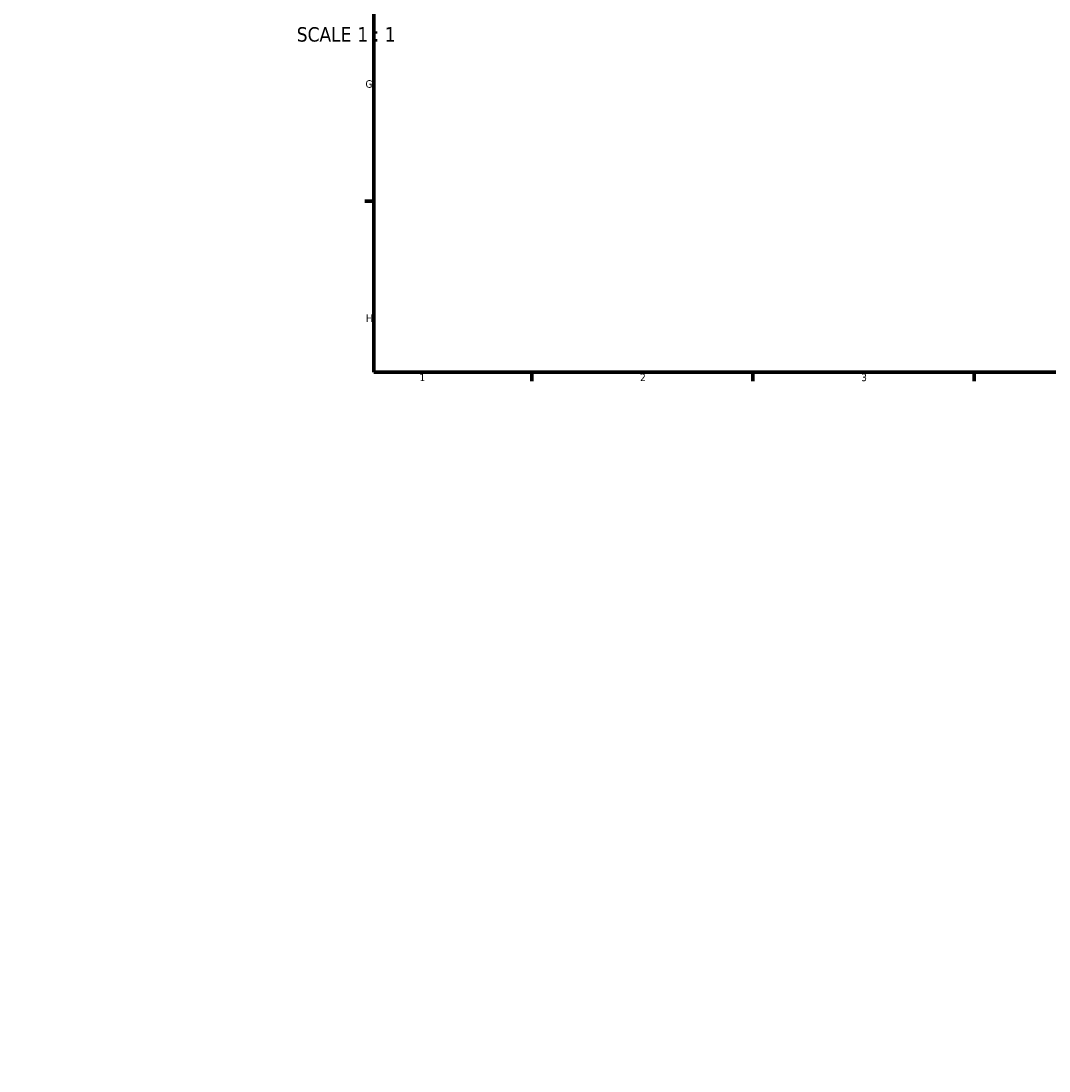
# Model space of a CAD drawing. Header units: millimetres. Extents: x -604 to 1138, y -275 to 894.
# Tile 2 of 11: x -92 to 234, y -201 to 131. Entities that reach past the tile are written whole.
import ezdxf

# ---------------------------------------------------------------- set-up
doc = ezdxf.new("R2010")
doc.units = ezdxf.units.MM
for name, color, linetype, lineweight in [('Border (ANSI)', 7, 'Continuous', 70), ('Dimension (ANSI)', 7, 'Continuous', 25), ('Symbol (ANSI)', 7, 'Continuous', 25)]:
    doc.layers.add(name, color=color, linetype=linetype, lineweight=lineweight)
doc.styles.add('Label Text (ANSI)', font='tahoma.ttf')
doc.styles.add('Note Text (ANSI)', font='tahoma.ttf')
doc.dimstyles.new('Default - mm (ANSI)', dxfattribs={"dimtxt": 2.4, "dimasz": 2.5, "dimexe": 3.175, "dimexo": 1.6002, "dimgap": 0.8, "dimtad": 0, "dimtoh": 1, "dimdec": 0, "dimrnd": 1e-08, "dimzin": 4, "dimdsep": 46, "dimtxsty": 'Note Text (ANSI)', "dimcen": 0.09, "dimdle": 10, "dimclrd": 256, "dimclre": 256, "dimclrt": 5, "dimadec": 1, "dimazin": 1, "dimtfac": 1.27, "dimtofl": 0, "dimtmove": 0, "dimatfit": 3, "dimfxl": 1, "dimtolj": 1, "dimtzin": 4, "dimlwd": -1, "dimlwe": -1, "dimarcsym": 0})

# ---------------------------------------------------------------- blocks, each defined once
blk = doc.blocks.new('Borders Default Border')
at = {"layer": 'Border (ANSI)'}
for p, q in [((20, 74.25), (17.2, 74.25)), ((70.08, 20), (70.08, 17.2)), ((140.17, 20), (140.17, 17.2)), ((210.25, 20), (210.25, 17.2))]:
    blk.add_line(p, q, dxfattribs=at)
at = {"layer": 'Border (ANSI)', "flags": 128}
blk.add_lwpolyline([(20, 20), (20, 574), (821, 574), (821, 20), (20, 20)], dxfattribs=at)
at = {"layer": 'Border (ANSI)', "color": 5, "true_color": 0x0000ff, "char_height": 2.4, "attachment_point": 7, "style": 'Note Text (ANSI)'}
for s, insert in [('G', (17.4, 110.13)), ('H', (17.53, 35.93)), ('1', (34.5, 17.2)), ('2', (104.4, 17.2)), ('3', (174.46, 17.15))]:
    blk.add_mtext(s, dxfattribs=dict(at, insert=insert))
blk = doc.blocks.new('*D13')
at = {"layer": 'Defpoints', "color": 0, "transparency": 16777216}
for p in [(-60.67, 195.12), (-8.06, -201.41)]:
    blk.add_point(p, dxfattribs=at)
at = {"layer": 'Dimension (ANSI)', "transparency": 16777216}
for p, q in [((-83.88, 345.98), (-80.69, 345.98)), ((-80.69, 345.98), (-61, 197.6))]:
    blk.add_line(p, q, dxfattribs=at)
blk.add_solid([(-60.59, 197.65), (-61.41, 197.54), (-60.67, 195.12)], dxfattribs=at)
at = {"layer": 'Dimension (ANSI)', "color": 5, "transparency": 16777216, "insert": (-91.75, 347.23), "char_height": 2.4, "attachment_point": 1, "style": 'Note Text (ANSI)'}
blk.add_mtext('\\A1;R400', dxfattribs=at)

msp = doc.modelspace()

# ---------------------------------------------------------------- block references
msp.add_blockref('Borders Default Border', (0, 0))

# ---------------------------------------------------------------- texts
at = {"layer": 'Symbol (ANSI)', "char_height": 4.572, "attachment_point": 7, "style": 'Label Text (ANSI)'}
for s, insert in [('SCALE', (-4.38, 124.72)), (' 1 : 1', (13.09, 124.81))]:
    msp.add_mtext(s, dxfattribs=dict(at, insert=insert))

# ---------------------------------------------------------------- dimensions: what is measured, and where the dimension line sits
at = {"layer": 'Dimension (ANSI)'}
dim = msp.add_radius_dim(center=(-8.06, -201.41), mpoint=(-60.67, 195.12), dimstyle='Default - mm (ANSI)', override={"dimgap": 0.8, "dimtih": 1, "dimdec": 0, "dimlfac": 1, "dimcen": 0, "dimtol": 0, "dimlim": 0, "dimtp": 0, "dimtm": 0, "dimtdec": 2}, dxfattribs=at)
dim.commit()
dim.dimension.update_dxf_attribs({"geometry": '*D13', "text_midpoint": (-88.21, 345.98), "dimtype": 164})

doc.saveas('drawing.dxf')
